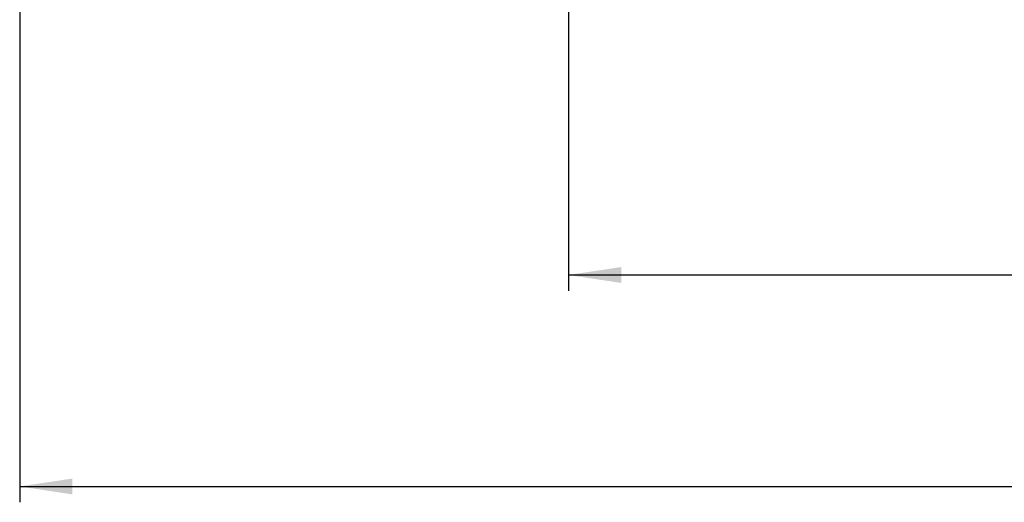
# Model space of a CAD drawing. Extents: x 0 to 4205, y 0 to 2970.
# Tile 55 of 67: x 2063 to 2529, y 1961 to 2190. Entities that reach past the tile are written whole.
import ezdxf

# ---------------------------------------------------------------- set-up
doc = ezdxf.new("R2010")
doc.units = 0
doc.header["$LTSCALE"] = 5
doc.layers.get('0').update_dxf_attribs({"linetype": 'CONTINUOUS'})
doc.styles.add('SLDTEXTSTYLE0', font='TXT', dxfattribs={"width": 0.605})
doc.dimstyles.new('SLDDIMSTYLE0', dxfattribs={"dimtxt": 25, "dimasz": 25, "dimexe": 0, "dimexo": 0.0625, "dimgap": 6.25, "dimtad": 1, "dimdec": 1, "dimrnd": 1e-09, "dimzin": 12, "dimtxsty": 'SLDTEXTSTYLE0', "dimsah": 1, "dimcen": 0.09, "dimazin": 3, "dimtfac": 1, "dimtofl": 0, "dimtmove": 0, "dimatfit": 3, "dimtolj": 1, "dimtzin": 12})

# ---------------------------------------------------------------- blocks, each defined once
blk = doc.blocks.new('_D_12')
at = {"color": 7, "linetype": 'CONTINUOUS'}
for p, q in [((2322.96, 2444.68), (2322.96, 2061.12)), ((3072.96, 2444.68), (3072.96, 2061.12)), ((2322.96, 2068.62), (3072.96, 2068.62))]:
    blk.add_line(p, q, dxfattribs=at)
for points in [[(2322.96, 2068.62), (2347.96, 2064.87), (2347.96, 2072.37)], [(3072.96, 2068.62), (3047.96, 2072.37), (3047.96, 2064.87)]]:
    blk.add_solid(points, dxfattribs=at)
at = {"color": 7, "linetype": 'CONTINUOUS', "insert": (2669.31, 2100.85), "char_height": 25, "attachment_point": 1, "style": 'SLDTEXTSTYLE0'}
blk.add_mtext('750', dxfattribs=at)
blk = doc.blocks.new('_D_13')
at = {"color": 7, "linetype": 'CONTINUOUS'}
for p, q in [((2062.96, 2444.68), (2062.96, 1960.96)), ((3332.96, 2444.68), (3332.96, 1960.96)), ((2062.96, 1968.46), (3332.96, 1968.46))]:
    blk.add_line(p, q, dxfattribs=at)
for points in [[(2062.96, 1968.46), (2087.96, 1964.71), (2087.96, 1972.21)], [(3332.96, 1968.46), (3307.96, 1972.21), (3307.96, 1964.71)]]:
    blk.add_solid(points, dxfattribs=at)
at = {"color": 7, "linetype": 'CONTINUOUS', "insert": (2659.76, 2000.69), "char_height": 25, "attachment_point": 1, "style": 'SLDTEXTSTYLE0'}
blk.add_mtext('1270', dxfattribs=at)

msp = doc.modelspace()

# ---------------------------------------------------------------- dimensions: what is measured, and where the dimension line sits
at = {"color": 7, "linetype": 'CONTINUOUS'}
for base, p1, p2, picture, middle in [((3332.96, 1968.46), (2062.96, 2454.68), (3332.96, 2454.68), '_D_13', (2697.96, 1968.46)), ((3072.96, 2068.62), (2322.96, 2454.68), (3072.96, 2454.68), '_D_12', (2697.96, 2068.62))]:
    dim = msp.add_linear_dim(base=base, p1=p1, p2=p2, dimstyle='SLDDIMSTYLE0', dxfattribs=at)
    dim.commit()
    dim.dimension.update_dxf_attribs({"geometry": picture, "text_midpoint": middle, "dimtype": 160})

doc.saveas('drawing.dxf')
